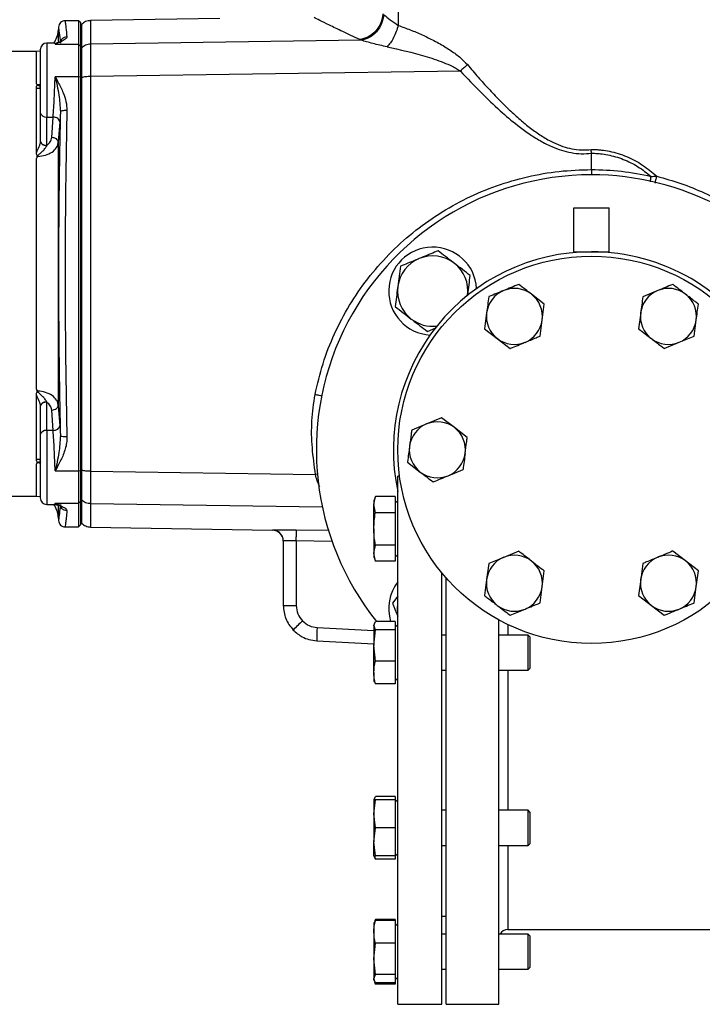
# Model space of a CAD drawing. Header units: millimetres. Extents: x 444 to 4809, y 21 to 3164.
# Tile 13 of 52: x 578 to 733, y 1897 to 2121. Entities that reach past the tile are written whole.
import ezdxf

# ---------------------------------------------------------------- set-up
doc = ezdxf.new("R2010")
doc.units = ezdxf.units.MM

msp = doc.modelspace()

# ---------------------------------------------------------------- linework, layer by layer
at = {"color": 7, "linetype": 'Continuous', "lineweight": 25}
for p, q in [((664.3, 2232.25), (664.3, 2119.94)), ((623.75, 2121.54), (594.43, 2121.03)), ((587.12, 2119.43), (587.08, 2118.73)), ((591.7, 2120.99), (588.63, 2120.99)), ((592.2, 2120.49), (591.7, 2120.99)), ((591.7, 2120.99), (591.7, 2115.64)), ((592.2, 2115.15), (592.2, 2120.49)), ((655.9, 2116.55), (655.57, 2116.7)), ((586.28, 2115.92), (584.48, 2115.92)), ((586.36, 2115.64), (591.7, 2115.64)), ((591.7, 2115.64), (591.7, 2108.28)), ((591.7, 2115.64), (592.2, 2115.15)), ((592.2, 2108.16), (592.2, 2115.15)), ((592.2, 2114.67), (592.34, 2114.8)), ((655.9, 2116.55), (594.43, 2115.67)), ((582.09, 2113.99), (568.87, 2113.99)), ((583, 2114.08), (582.09, 2113.99)), ((591.7, 2108.28), (586.36, 2108.28)), ((591.7, 2108.28), (591.7, 2018.71)), ((592.2, 2108.16), (591.7, 2108.28)), ((592.2, 2018.83), (592.2, 2108.16)), ((592.34, 2108.09), (592.2, 2108.05)), ((678.42, 2109.57), (594.43, 2108.31)), ((582.09, 2091.04), (582.09, 2105.82)), ((582.98, 2100.12), (582.98, 2093.69)), ((584.48, 2099.1), (585.91, 2099.1)), ((584.48, 2092.67), (584.48, 2099.1)), ((585.59, 2094.46), (585.91, 2099.1)), ((587.55, 2100.33), (587.41, 2098.03)), ((587.41, 2098.03), (587.08, 2093.4)), ((582.98, 2093.69), (582.98, 2093.62)), ((584.46, 2092.62), (584.48, 2092.67)), ((587.08, 2093.4), (587.08, 2033.59)), ((708.2, 2087.18), (708.2, 2090.88)), ((582.09, 2037.75), (582.09, 2089.23)), ((704.2, 2068.49), (704.2, 2078.49)), ((704.2, 2078.49), (712.2, 2078.49)), ((712.2, 2068.49), (712.2, 2078.49)), ((704.2, 2068.32), (704.2, 2068.49)), ((704.2, 2068.49), (708.2, 2068.49)), ((708.2, 2068.49), (712.2, 2068.49)), ((712.2, 2068.32), (712.2, 2068.49)), ((697.49, 2056.61), (694.58, 2058.85)), ((723.27, 2059.69), (719.87, 2058.28)), ((697.01, 2052.97), (697.49, 2056.61)), ((684.39, 2054.64), (683.91, 2051)), ((719.39, 2054.64), (718.91, 2051)), ((696.53, 2049.32), (697.01, 2052.97)), ((731.53, 2049.32), (732.01, 2052.97)), ((670.93, 2050.4), (672.84, 2051.19)), ((683.91, 2051), (686.82, 2048.76)), ((686.82, 2048.76), (689.74, 2046.52)), ((724.74, 2046.52), (728.13, 2047.92)), ((728.13, 2047.92), (731.53, 2049.32)), ((582.09, 2021.17), (582.09, 2035.94)), ((584.48, 2034.32), (584.46, 2034.37)), ((584.48, 2027.88), (584.48, 2034.32)), ((582.98, 2033.36), (582.98, 2033.3)), ((582.98, 2033.3), (582.98, 2026.86)), ((585.91, 2027.88), (585.59, 2032.53)), ((587.08, 2033.59), (587.41, 2028.95)), ((670.77, 2029.38), (667.37, 2027.97)), ((674.17, 2030.78), (670.77, 2029.38)), ((677.08, 2028.54), (674.17, 2030.78)), ((585.91, 2027.88), (584.48, 2027.88)), ((587.41, 2028.95), (587.55, 2026.66)), ((679.99, 2026.3), (677.08, 2028.54)), ((666.41, 2020.69), (669.32, 2018.45)), ((586.36, 2018.71), (591.7, 2018.71)), ((591.7, 2018.71), (592.2, 2018.83)), ((591.7, 2018.71), (591.7, 2011.35)), ((592.34, 2018.9), (592.2, 2018.93)), ((592.2, 2011.83), (592.2, 2018.83)), ((594.43, 2018.67), (645.52, 2017.91)), ((675.63, 2017.61), (679.03, 2019.01)), ((664.61, 2017.49), (664.2, 2017.49)), ((664.2, 1957.49), (664.2, 2017.49)), ((568.87, 2012.99), (582.09, 2012.99)), ((582.09, 2012.99), (583, 2012.91)), ((591.7, 2011.35), (592.2, 2011.83)), ((592.2, 2012.32), (592.34, 2012.18)), ((592.2, 2006.49), (592.2, 2011.83)), ((659.11, 2012.88), (658.75, 2011.9)), ((658.75, 2011.05), (659.11, 2012.88)), ((658.75, 2011.9), (658.75, 2011.05)), ((663.6, 2012.88), (659.11, 2012.88)), ((663.6, 2012.88), (663.6, 2011.45)), ((664.2, 2011.35), (663.6, 2011.95)), ((663.6, 2011.45), (663.6, 2010.65)), ((584.48, 2011.07), (586.28, 2011.07)), ((586.28, 2011.07), (586.36, 2011.35)), ((586.36, 2011.35), (591.7, 2011.35)), ((586.86, 2011.05), (586.97, 2010.98)), ((587.21, 2010.84), (587.46, 2011)), ((591.7, 2011.35), (591.7, 2005.99)), ((659.11, 2009.21), (658.75, 2011.05)), ((658.75, 2005.53), (658.75, 2011.05)), ((663.6, 2009.21), (659.11, 2009.21)), ((663.6, 2010.65), (663.6, 2009.21)), ((663.6, 2009.21), (663.6, 2006.33)), ((587.08, 2008.25), (587.13, 2007.41)), ((588.63, 2005.99), (591.7, 2005.99)), ((591.7, 2005.99), (592.2, 2006.49)), ((594.43, 2005.95), (635.75, 2005.23)), ((658.75, 2005.53), (658.75, 2000.02)), ((663.6, 2006.33), (663.6, 2004.74)), ((663.6, 2004.74), (663.6, 2001.86)), ((638.2, 2002.76), (638.2, 1988.08)), ((641.15, 2002.83), (641.15, 1988.08)), ((658.75, 2000.02), (659.11, 2001.86)), ((663.6, 2001.86), (659.11, 2001.86)), ((663.6, 2001.86), (663.6, 2000.42)), ((663.6, 2000.42), (663.6, 1999.62)), ((691.67, 2000.47), (688.27, 1999.06)), ((729.58, 1998.23), (726.67, 2000.47)), ((659.11, 1998.19), (658.75, 2000.02)), ((658.75, 2000.02), (658.75, 1999.17)), ((658.75, 1999.17), (659.11, 1998.19)), ((663.6, 1998.19), (659.11, 1998.19)), ((663.6, 1999.12), (664.2, 1999.72)), ((663.6, 1999.62), (663.6, 1998.19)), ((688.27, 1999.06), (684.87, 1997.66)), ((732.49, 1995.99), (729.58, 1998.23)), ((684.87, 1997.66), (684.39, 1994.02)), ((697.01, 1992.35), (697.49, 1995.99)), ((719.87, 1997.66), (719.39, 1994.02)), ((732.01, 1992.35), (732.49, 1995.99)), ((674.2, 1957.49), (674.2, 1995.56)), ((675.2, 1957.49), (675.2, 1994.39)), ((684.39, 1994.02), (683.91, 1990.38)), ((719.39, 1994.02), (718.91, 1990.38)), ((696.53, 1988.7), (697.01, 1992.35)), ((731.53, 1988.7), (732.01, 1992.35)), ((664.2, 1990.23), (662.98, 1988.64)), ((718.91, 1990.38), (721.82, 1988.14)), ((638.2, 1988.08), (641.15, 1988.08)), ((689.74, 1985.9), (693.13, 1987.3)), ((721.82, 1988.14), (724.74, 1985.9)), ((687.2, 1897.49), (687.2, 1984.83)), ((658.75, 1983.54), (659.11, 1984.49)), ((658.84, 1984.01), (658.75, 1983.76)), ((658.75, 1983.76), (658.75, 1983.54)), ((659.11, 1982.59), (658.75, 1983.54)), ((658.75, 1983.54), (658.75, 1979.04)), ((658.75, 1979.04), (659.11, 1982.59)), ((663.6, 1984.49), (659.11, 1984.49)), ((663.6, 1982.59), (659.11, 1982.59)), ((663.6, 1984.49), (663.6, 1983.75)), ((664.2, 1983.21), (663.6, 1983.81)), ((663.6, 1983.75), (663.6, 1983.33)), ((663.6, 1983.33), (663.6, 1982.59)), ((663.6, 1982.59), (663.6, 1979.81)), ((645.78, 1980.1), (658.75, 1979.42)), ((675.2, 1981.39), (674.2, 1981.39)), ((693.8, 1981.39), (687.2, 1981.39)), ((694.2, 1980.99), (693.8, 1981.39)), ((693.8, 1973.39), (693.8, 1981.39)), ((694.2, 1980.99), (694.2, 1973.79)), ((659.11, 1975.49), (658.75, 1979.04)), ((658.75, 1972.89), (658.75, 1979.04)), ((663.6, 1979.81), (663.6, 1978.27)), ((663.6, 1978.27), (663.6, 1975.49)), ((663.6, 1975.49), (659.11, 1975.49)), ((663.6, 1975.49), (663.6, 1973.46)), ((663.6, 1973.46), (663.6, 1972.33)), ((674.2, 1973.39), (675.2, 1973.39)), ((687.2, 1973.39), (693.8, 1973.39)), ((693.8, 1973.39), (694.2, 1973.79)), ((658.75, 1972.89), (658.75, 1971.03)), ((663.6, 1972.33), (663.6, 1970.29)), ((663.6, 1970.98), (664.2, 1971.58)), ((658.75, 1971.03), (658.84, 1970.78)), ((658.92, 1970.8), (659.11, 1970.29)), ((663.6, 1970.29), (659.11, 1970.29)), ((664.2, 1897.49), (664.2, 1957.49)), ((674.2, 1897.49), (674.2, 1957.49)), ((675.2, 1897.49), (675.2, 1957.49)), ((658.92, 1944.18), (659.11, 1944.69)), ((663.6, 1944.69), (659.11, 1944.69)), ((663.6, 1944.69), (663.6, 1943.96)), ((658.84, 1944.21), (658.75, 1943.96)), ((658.75, 1940.78), (659.11, 1943.96)), ((658.75, 1943.96), (658.75, 1940.78)), ((663.6, 1943.96), (659.11, 1943.96)), ((663.65, 1943.96), (663.6, 1944.01)), ((663.6, 1943.96), (663.6, 1941.47)), ((664.2, 1943.41), (663.65, 1943.96)), ((659.11, 1937.59), (658.75, 1940.78)), ((658.75, 1940.78), (658.75, 1934.41)), ((663.6, 1941.47), (663.6, 1940.08)), ((663.6, 1940.08), (663.6, 1937.59)), ((675.2, 1941.59), (674.2, 1941.59)), ((693.8, 1941.59), (687.2, 1941.59)), ((694.2, 1941.19), (693.8, 1941.59)), ((693.8, 1933.59), (693.8, 1941.59)), ((694.2, 1941.19), (694.2, 1933.99)), ((658.75, 1934.41), (659.11, 1937.59)), ((663.6, 1937.59), (659.11, 1937.59)), ((663.6, 1937.59), (663.6, 1935.1)), ((659.11, 1931.23), (658.75, 1934.41)), ((658.75, 1931.23), (658.75, 1934.41)), ((663.6, 1935.1), (663.6, 1933.72)), ((663.6, 1933.72), (663.6, 1931.23)), ((674.2, 1933.59), (675.2, 1933.59)), ((687.2, 1933.59), (693.8, 1933.59)), ((693.8, 1933.59), (694.2, 1933.99)), ((658.75, 1931.23), (658.84, 1930.98)), ((658.92, 1931), (659.11, 1930.49)), ((663.6, 1931.23), (659.11, 1931.23)), ((663.6, 1931.18), (663.65, 1931.23)), ((663.6, 1931.23), (663.6, 1930.49)), ((663.65, 1931.23), (664.2, 1931.78)), ((663.6, 1930.49), (659.11, 1930.49)), ((674.2, 1917.49), (675.2, 1917.49)), ((658.84, 1916.07), (658.75, 1915.82)), ((658.75, 1915.82), (658.75, 1913.95)), ((659.11, 1916.55), (658.92, 1916.04)), ((659.11, 1916.8), (658.94, 1916.32)), ((659.07, 1916.58), (659.11, 1916.8)), ((663.6, 1916.8), (659.11, 1916.8)), ((663.6, 1916.55), (659.11, 1916.55)), ((663.6, 1916.8), (663.6, 1916.55)), ((663.6, 1916.55), (663.6, 1914.52)), ((664.2, 1915.27), (663.6, 1915.87)), ((658.75, 1913.95), (658.75, 1907.8)), ((663.6, 1914.52), (663.6, 1913.39)), ((663.6, 1913.39), (663.6, 1911.35)), ((675.2, 1913.45), (674.2, 1913.45)), ((693.8, 1913.45), (687.2, 1913.45)), ((689.2, 1914.49), (796.75, 1914.49)), ((694.2, 1913.05), (693.8, 1913.45)), ((693.8, 1912.28), (693.8, 1913.45)), ((694.2, 1913.05), (694.2, 1912)), ((658.75, 1907.8), (659.11, 1911.35)), ((663.6, 1911.35), (659.11, 1911.35)), ((663.6, 1911.35), (663.6, 1908.58)), ((693.8, 1905.45), (693.8, 1912.28)), ((694.2, 1912), (694.2, 1905.85)), ((663.6, 1908.58), (663.6, 1907.03)), ((659.11, 1904.25), (658.75, 1907.8)), ((658.75, 1907.8), (658.75, 1903.3)), ((663.6, 1907.03), (663.6, 1904.25)), ((658.75, 1903.3), (659.11, 1904.25)), ((663.6, 1904.25), (659.11, 1904.25)), ((663.6, 1904.25), (663.6, 1903.51)), ((674.2, 1905.45), (675.2, 1905.45)), ((687.2, 1905.45), (693.8, 1905.45)), ((693.8, 1905.45), (694.2, 1905.85)), ((659.11, 1902.35), (658.75, 1903.3)), ((658.75, 1903.09), (658.75, 1903.3)), ((658.75, 1903.09), (658.84, 1902.83)), ((658.94, 1902.58), (659.11, 1902.1)), ((659.11, 1902.1), (659.07, 1902.33)), ((663.6, 1902.35), (659.11, 1902.35)), ((663.6, 1902.1), (659.11, 1902.1)), ((663.6, 1903.04), (664.2, 1903.64)), ((663.6, 1903.51), (663.6, 1903.1)), ((663.6, 1903.1), (663.6, 1902.35)), ((663.6, 1902.35), (663.6, 1902.1)), ((664.2, 1897.49), (674.2, 1897.49)), ((675.2, 1897.49), (687.2, 1897.49))]:
    msp.add_line(p, q, dxfattribs=at)
at = {"color": 8, "linetype": 'Continuous', "lineweight": 25}
for p, q in [((587.08, 2118.73), (587.08, 2116.24)), ((584.48, 2115.92), (584.48, 2099.1)), ((586.36, 2115.64), (586.28, 2115.92)), ((586.86, 2115.94), (586.36, 2115.64)), ((582.09, 2106.94), (582.09, 2113.99)), ((583.09, 2106.53), (582.41, 2106.4)), ((584.48, 2027.88), (584.48, 2011.07)), ((582.41, 2020.59), (583.05, 2020.47)), ((582.09, 2012.99), (582.09, 2020.05)), ((646, 2017.96), (645.52, 2017.91)), ((586.36, 2011.35), (586.86, 2011.05)), ((587.08, 2010.81), (587.08, 2008.25)), ((594.43, 2011.32), (647.13, 2010.56)), ((635.75, 2005.23), (635.75, 2005.26)), ((641.15, 2005.33), (648.62, 2005.2)), ((649.26, 2002.69), (641.15, 2002.83)), ((645.89, 1983.09), (658.75, 1982.42)), ((689.2, 1983.81), (689.2, 1981.39)), ((689.2, 1973.39), (689.2, 1941.59)), ((689.2, 1933.59), (689.2, 1914.49))]:
    msp.add_line(p, q, dxfattribs=at)
at = {"color": 7, "linetype": 'Continuous', "lineweight": 25, "flags": 128}
msp.add_lwpolyline([(664.2, 1986.43), (664.14, 1987.44), (664.2, 1988.43)], dxfattribs=at)
at = {"color": 7, "linetype": 'Continuous', "lineweight": 25}
msp.add_circle((708.2, 2023.49), 44, dxfattribs=at)
for centre, radius, start, end in [((582.09, 2118.99), 5, 322.0937, 357), ((584.48, 2114.42), 1.5, 90, 180), ((584.28, 2100.42), 1.33, 192.7533, 278.6594), ((708.2, 2023.49), 62.5, 90, 218.6198), ((708.2, 2023.49), 62.5, 338.4077, 90), ((672.14, 2059.56), 10, 3.4904, 266.5096), ((708.2, 2023.49), 45, 90, 192.1015), ((672.14, 2059.56), 8, 52.4483, 112.4483), ((708.2, 2023.49), 45, 329.2621, 90), ((672.14, 2059.56), 8, 112.4483, 172.4483), ((672.14, 2059.56), 8, 352.4483, 52.4483), ((672.14, 2059.56), 8, 172.4483, 232.4483), ((690.7, 2053.8), 6.37, 112.4483, 172.4483), ((690.7, 2053.8), 6.37, 52.4483, 112.4483), ((690.7, 2053.8), 6.37, 352.4483, 52.4483), ((725.7, 2053.8), 6.37, 112.4483, 172.4483), ((725.7, 2053.8), 6.37, 52.4483, 112.4483), ((725.7, 2053.8), 6.37, 352.4483, 52.4483), ((690.7, 2053.8), 6.36, 172.4483, 232.4483), ((725.7, 2053.8), 6.37, 172.4483, 232.4483), ((672.14, 2059.56), 8, 232.4483, 276.6573), ((690.7, 2053.8), 6.37, 292.4483, 352.4483), ((725.7, 2053.8), 6.36, 292.4483, 352.4483), ((690.7, 2053.8), 6.36, 232.4483, 292.4483), ((725.7, 2053.8), 6.36, 232.4483, 292.4483), ((673.2, 2023.49), 6.37, 112.4483, 172.4483), ((673.2, 2023.49), 6.36, 52.4483, 112.4483), ((584.28, 2026.57), 1.33, 81.3406, 167.2467), ((673.2, 2023.49), 6.37, 352.4483, 52.4483), ((673.2, 2023.49), 6.37, 172.4483, 232.4483), ((673.2, 2023.49), 6.37, 292.4483, 352.4483), ((673.2, 2023.49), 6.37, 232.4483, 292.4483), ((584.48, 2012.57), 1.5, 180, 270), ((582.09, 2007.99), 5, 3, 37.9063), ((635.7, 2002.73), 2.5, 0, 89), ((690.7, 1993.18), 6.37, 112.4483, 172.4483), ((690.7, 1993.18), 6.36, 52.4483, 112.4483), ((690.7, 1993.18), 6.36, 352.4483, 52.4483), ((725.7, 1993.18), 6.37, 112.4483, 172.4483), ((725.7, 1993.18), 6.37, 52.4483, 112.4483), ((725.7, 1993.18), 6.37, 352.4483, 52.4483), ((690.7, 1993.18), 6.37, 172.4483, 232.4483), ((725.7, 1993.18), 6.37, 172.4483, 232.4483), ((672.14, 1987.43), 10, 142.5379, 197.0903), ((690.7, 1993.18), 6.37, 292.4483, 352.4483), ((725.7, 1993.18), 6.37, 292.4483, 352.4483), ((690.7, 1993.18), 6.37, 232.4483, 292.4483), ((725.7, 1993.18), 6.37, 232.4483, 292.4483), ((684.24, 1940.24), 60.89, 133.2164, 136.0043), ((688.79, 1980.09), 43.01, 176.0024, 179.997), ((689.2, 1912.49), 2, 90, 151.3713)]:
    msp.add_arc(centre, radius, start, end, dxfattribs=at)
for points, knots in [([(655.57, 2116.7), (654.22, 2117.33), (651.54, 2118.59), (648.54, 2120.05), (646.29, 2121.17), (645.55, 2121.53), (645.19, 2121.72)], [0, 0, 0, 0, 0.251376, 0.500283, 0.750967, 1, 1, 1, 1]), ([(660.85, 2122.53), (660.73, 2121.84), (660.46, 2120.42), (659.21, 2118.55), (657.51, 2117.16), (656.2, 2116.85), (655.57, 2116.7)], [0, 0, 0, 0, 0.241591, 0.500001, 0.75841, 1, 1, 1, 1]), ([(661.04, 2122.37), (660.91, 2121.69), (660.64, 2120.28), (659.43, 2118.42), (657.78, 2117.04), (656.51, 2116.71), (655.9, 2116.55)], [0, 0, 0, 0, 0.241743, 0.500006, 0.758268, 1, 1, 1, 1]), ([(661.04, 2122.37), (661.49, 2122), (662.37, 2121.25), (663.67, 2120.37), (664.3, 2119.94)], [0, 0, 0, 0, 0.511018, 1, 1, 1, 1]), ([(588.63, 2120.99), (588.44, 2120.97), (588.06, 2120.93), (587.57, 2120.6), (587.22, 2120.14), (587.16, 2119.76), (587.13, 2119.57)], [0, 0, 0, 0, 0.250004, 0.499992, 0.749995, 1, 1, 1, 1]), ([(594.43, 2121.03), (594.24, 2121.02), (593.85, 2120.99), (593.29, 2120.8), (592.77, 2120.53), (592.48, 2120.26), (592.34, 2120.14)], [0, 0, 0, 0, 0.247627, 0.500007, 0.752371, 1, 1, 1, 1]), ([(664.3, 2119.94), (664.16, 2119.46), (663.87, 2118.49), (663.26, 2117.12), (662.55, 2115.92), (662.04, 2115.34), (661.79, 2115.06)], [0, 0, 0, 0, 0.2459698, 0.5000012, 0.7540356, 1, 1, 1, 1]), ([(664.3, 2119.94), (665.21, 2119.61), (667.03, 2118.96), (669.74, 2117.8), (672.01, 2116.71), (673.8, 2115.74), (675.12, 2114.96), (676.68, 2113.95), (678.38, 2112.73), (679.5, 2111.55), (680.01, 2111.02)], [0, 0, 0, 0, 0.164616, 0.330663, 0.49323, 0.58133, 0.664491, 0.742842, 0.882544, 1, 1, 1, 1]), ([(589.04, 2117.34), (589.03, 2117.25), (589, 2117.07), (588.68, 2116.78), (588.23, 2116.5), (587.68, 2116.22), (587.05, 2115.94), (586.6, 2115.74), (586.36, 2115.64)], [0, 0, 0, 0, 0.162925, 0.329535, 0.500784, 0.661135, 0.819298, 1, 1, 1, 1]), ([(589.04, 2117.34), (588.83, 2117.31), (588.4, 2117.26), (587.92, 2116.88), (587.62, 2116.42), (587.57, 2116.1), (587.55, 2115.93)], [0, 0, 0, 0, 0.2796546, 0.5592893, 0.7796593, 1, 1, 1, 1]), ([(582.98, 2114.39), (582.98, 2114.4), (582.98, 2114.62), (582.98, 2113.83), (582.98, 2112.09), (582.98, 2109.36), (582.98, 2106.09), (582.98, 2102.72), (582.98, 2100.97), (582.98, 2100.12)], [0, 0, 0, 0, 0.007429, 0.179108, 0.338286, 0.497464, 0.669143, 0.840824, 1, 1, 1, 1]), ([(587.29, 2116.09), (587.26, 2116.12), (587.2, 2116.19), (587, 2116.04), (586.86, 2115.94)], [0, 0, 0, 0, 0.334769, 1, 1, 1, 1]), ([(594.43, 2115.67), (594.24, 2115.66), (593.85, 2115.63), (593.29, 2115.45), (592.77, 2115.18), (592.48, 2114.93), (592.34, 2114.8)], [0, 0, 0, 0, 0.247626, 0.499994, 0.752371, 1, 1, 1, 1]), ([(592.34, 2114.8), (592.34, 2114.54), (592.34, 2114.02), (592.34, 2112.46), (592.34, 2110.47), (592.34, 2108.88), (592.34, 2108.09)], [0, 0, 0, 0, 0.250496, 0.500001, 0.749506, 1, 1, 1, 1]), ([(594.43, 2115.67), (594.43, 2115.39), (594.43, 2114.82), (594.43, 2113.1), (594.43, 2110.92), (594.43, 2109.18), (594.43, 2108.31)], [0, 0, 0, 0, 0.2494093, 0.4999984, 0.7505892, 1, 1, 1, 1]), ([(661.79, 2115.06), (660.68, 2115.31), (659.03, 2115.68), (657.1, 2116.23), (656.3, 2116.44), (655.9, 2116.55)], [0, 0, 0, 0, 0.511608, 0.758331, 1, 1, 1, 1]), ([(661.79, 2115.06), (664.66, 2114.43), (668.95, 2113.48), (673.88, 2111.83), (676.28, 2110.8), (677.44, 2110.19), (678.05, 2109.82), (678.31, 2109.65), (678.42, 2109.57)], [0, 0, 0, 0, 0.506686, 0.757066, 0.880133, 0.947816, 0.977169, 1, 1, 1, 1]), ([(680.01, 2111.02), (679.72, 2110.74), (679.21, 2110.25), (678.66, 2109.78), (678.42, 2109.57)], [0, 0, 0, 0, 0.559996, 1, 1, 1, 1]), ([(680.01, 2111.02), (680.83, 2110.06), (682.4, 2108.23), (684.82, 2105.55), (687.27, 2102.96), (689.76, 2100.51), (692.22, 2098.29), (694.62, 2096.36), (697.04, 2094.67), (699.4, 2093.35), (701.64, 2092.42), (703.76, 2091.84), (705.94, 2091.56), (707.41, 2091.68), (708.15, 2091.74)], [0, 0, 0, 0, 0.107956, 0.206387, 0.307829, 0.411037, 0.503216, 0.588778, 0.672018, 0.752576, 0.816431, 0.87611, 0.937619, 1, 1, 1, 1]), ([(585.91, 2099.1), (585.96, 2099.79), (586.05, 2101.08), (586.18, 2103.44), (586.28, 2105.85), (586.33, 2107.48), (586.36, 2108.28)], [0, 0, 0, 0, 0.268029, 0.499839, 0.756243, 1, 1, 1, 1]), ([(586.36, 2108.28), (586.6, 2107.84), (587.05, 2107.03), (587.68, 2105.81), (588.31, 2104.38), (588.92, 2102.65), (589, 2101.27), (589.04, 2100.58)], [0, 0, 0, 0, 0.180775, 0.339005, 0.499453, 0.750065, 1, 1, 1, 1]), ([(586.36, 2108.28), (586.68, 2106.9), (587.3, 2104.3), (587.47, 2101.6), (587.55, 2100.33)], [0, 0, 0, 0, 0.528164, 1, 1, 1, 1]), ([(594.43, 2108.31), (594.24, 2108.31), (593.85, 2108.3), (593.29, 2108.25), (592.77, 2108.18), (592.48, 2108.12), (592.34, 2108.09)], [0, 0, 0, 0, 0.247625, 0.499991, 0.752374, 1, 1, 1, 1]), ([(592.34, 2108.09), (592.34, 2104.43), (592.34, 2097.11), (592.34, 2085.96), (592.34, 2074.75), (592.34, 2063.49), (592.34, 2052.24), (592.34, 2041.02), (592.34, 2029.88), (592.34, 2022.56), (592.34, 2018.9)], [0, 0, 0, 0, 0.124968, 0.250002, 0.374996, 0.5, 0.625004, 0.749998, 0.875032, 1, 1, 1, 1]), ([(594.43, 2108.31), (594.43, 2103.4), (594.43, 2093.57), (594.43, 2078.57), (594.43, 2063.49), (594.43, 2048.41), (594.43, 2033.41), (594.43, 2023.59), (594.43, 2018.67)], [0, 0, 0, 0, 0.166666, 0.333333, 0.5, 0.666667, 0.833334, 1, 1, 1, 1]), ([(678.42, 2109.57), (679.97, 2107.93), (682.89, 2104.84), (687.23, 2100.7), (690.86, 2097.6), (693.91, 2095.36), (696.48, 2093.72), (698.98, 2092.44), (701.36, 2091.54), (703.61, 2090.98), (705.89, 2090.71), (707.43, 2090.83), (708.2, 2090.88)], [0, 0, 0, 0, 0.18811, 0.353556, 0.496815, 0.582127, 0.665778, 0.74735, 0.81242, 0.873682, 0.937074, 1, 1, 1, 1]), ([(582.09, 2105.82), (582.1, 2105.88), (582.11, 2106.02), (582.18, 2106.2), (582.32, 2106.33), (582.28, 2106.5), (582.1, 2106.68), (582.09, 2106.85), (582.09, 2106.94)], [0, 0, 0, 0, 0.171819, 0.333192, 0.484927, 0.542397, 0.767378, 1, 1, 1, 1]), ([(582.41, 2106.4), (582.36, 2106.43), (582.24, 2106.51), (582.12, 2106.7), (582.1, 2106.84), (582.09, 2106.94)], [0, 0, 0, 0, 0.237795, 0.502715, 1, 1, 1, 1]), ([(582.09, 2105.82), (582.29, 2105.73), (582.58, 2105.59), (582.92, 2105.75), (582.96, 2105.97), (582.98, 2106.08)], [0, 0, 0, 0, 0.499156, 0.749463, 1, 1, 1, 1]), ([(587.41, 2098.03), (587.38, 2098.17), (587.33, 2098.44), (586.99, 2098.78), (586.49, 2099.03), (586.1, 2099.08), (585.91, 2099.1)], [0, 0, 0, 0, 0.249992, 0.499988, 0.749993, 1, 1, 1, 1]), ([(587.55, 2100.33), (587.45, 2095.42), (587.26, 2085.64), (587.12, 2070.82), (587.12, 2056.05), (587.26, 2041.27), (587.45, 2031.54), (587.55, 2026.66)], [0, 0, 0, 0, 0.201742, 0.40153, 0.600347, 0.799228, 1, 1, 1, 1]), ([(589.04, 2100.58), (588.83, 2100.58), (588.4, 2100.58), (587.92, 2100.51), (587.62, 2100.43), (587.57, 2100.36), (587.55, 2100.33)], [0, 0, 0, 0, 0.279646, 0.559276, 0.779639, 1, 1, 1, 1]), ([(589.04, 2100.58), (588.96, 2096.41), (588.8, 2088.19), (588.66, 2075.8), (588.61, 2063.49), (588.66, 2051.19), (588.8, 2038.79), (588.96, 2030.58), (589.04, 2026.41)], [0, 0, 0, 0, 0.17035, 0.335208, 0.5, 0.664791, 0.82965, 1, 1, 1, 1]), ([(584.48, 2092.67), (584.78, 2092.93), (585.38, 2093.45), (585.52, 2094.12), (585.59, 2094.46)], [0, 0, 0, 0, 0.499104, 1, 1, 1, 1]), ([(587.08, 2093.4), (587.06, 2093.53), (587.01, 2093.8), (586.66, 2094.14), (586.17, 2094.39), (585.78, 2094.44), (585.59, 2094.46)], [0, 0, 0, 0, 0.249995, 0.499991, 0.749998, 1, 1, 1, 1]), ([(582.98, 2093.62), (582.96, 2093.41), (582.92, 2092.99), (582.58, 2092.1), (582.29, 2091.47), (582.09, 2091.04)], [0, 0, 0, 0, 0.250005, 0.501176, 1, 1, 1, 1]), ([(582.41, 2090.15), (583.01, 2090.22), (584.22, 2090.36), (585.74, 2091.11), (586.54, 2091.93), (586.97, 2092.71), (587.04, 2093.13), (587.08, 2093.4)], [0, 0, 0, 0, 0.249479, 0.499046, 0.748704, 0.837978, 1, 1, 1, 1]), ([(582.41, 2090.15), (582.41, 2090.17), (582.41, 2090.22), (582.45, 2090.32), (582.57, 2090.49), (582.92, 2090.83), (583.47, 2091.3), (584.08, 2091.94), (584.33, 2092.39), (584.46, 2092.62)], [0, 0, 0, 0, 0.02335, 0.047257, 0.098125, 0.210647, 0.458262, 0.722918, 1, 1, 1, 1]), ([(582.98, 2093.69), (583, 2093.56), (583.05, 2093.29), (583.4, 2092.95), (583.89, 2092.71), (584.29, 2092.68), (584.48, 2092.67)], [0, 0, 0, 0, 0.250005, 0.499999, 0.749999, 1, 1, 1, 1]), ([(582.98, 2093.62), (583, 2093.49), (583.05, 2093.23), (583.39, 2092.9), (583.88, 2092.67), (584.26, 2092.64), (584.46, 2092.62)], [0, 0, 0, 0, 0.25001, 0.499999, 0.75, 1, 1, 1, 1]), ([(582.09, 2089.23), (582.1, 2089.34), (582.11, 2089.55), (582.18, 2089.84), (582.31, 2090.04), (582.3, 2090.29), (582.11, 2090.58), (582.1, 2090.87), (582.09, 2091.04)], [0, 0, 0, 0, 0.171882, 0.331922, 0.474852, 0.525361, 0.725206, 1, 1, 1, 1]), ([(582.09, 2089.23), (582.1, 2089.4), (582.12, 2089.64), (582.24, 2089.95), (582.36, 2090.08), (582.41, 2090.15)], [0, 0, 0, 0, 0.498156, 0.762552, 1, 1, 1, 1]), ([(708.2, 2090.88), (708.19, 2091.04), (708.18, 2091.32), (708.16, 2091.61), (708.15, 2091.74)], [0, 0, 0, 0, 0.559986, 1, 1, 1, 1]), ([(708.15, 2091.74), (708.38, 2091.74), (708.82, 2091.73), (709.6, 2091.7), (710.75, 2091.6), (713.04, 2091.23), (716.24, 2090.23), (719.9, 2088.32), (721.99, 2086.55), (723.04, 2085.66)], [0, 0, 0, 0, 0.041176, 0.080386, 0.141996, 0.251832, 0.50049, 0.749975, 1, 1, 1, 1]), ([(708.2, 2090.88), (708.43, 2090.88), (708.89, 2090.88), (709.58, 2090.84), (710.58, 2090.75), (712.58, 2090.45), (715.49, 2089.59), (718.84, 2087.93), (720.79, 2086.39), (721.77, 2085.62)], [0, 0, 0, 0, 0.04564, 0.09237, 0.139082, 0.249153, 0.498422, 0.748744, 1, 1, 1, 1]), ([(645.42, 2036.04), (645.96, 2038.4), (647.05, 2043.11), (649.73, 2049.92), (653.13, 2056.4), (657.27, 2062.44), (662.09, 2067.97), (667.5, 2072.91), (673.45, 2077.2), (679.84, 2080.78), (686.6, 2083.61), (693.64, 2085.65), (700.86, 2086.94), (705.75, 2087.1), (708.2, 2087.18)], [0, 0, 0, 0, 0.083296, 0.166609, 0.249991, 0.333103, 0.416486, 0.500001, 0.583062, 0.666448, 0.74997, 0.832982, 0.916361, 1, 1, 1, 1]), ([(708.2, 2087.18), (710.49, 2087.12), (715.09, 2086.98), (719.53, 2086.08), (721.77, 2085.62)], [0, 0, 0, 0, 0.4962458, 1, 1, 1, 1]), ([(721.77, 2085.62), (721.97, 2085.63), (722.4, 2085.65), (722.82, 2085.66), (723.04, 2085.66)], [0, 0, 0, 0, 0.497761, 1, 1, 1, 1]), ([(723.04, 2085.66), (724.89, 2085.14), (728.59, 2084.11), (733.87, 2081.93), (739.74, 2078.88), (746.01, 2074.72), (750.07, 2070.91), (752.1, 2069)], [0, 0, 0, 0, 0.165928, 0.332051, 0.498294, 0.749181, 1, 1, 1, 1]), ([(673.35, 2068.71), (673.09, 2068.6), (671.7, 2068.03), (670.26, 2067.43), (669.08, 2066.95)], [0, 0, 0, 0, 0.188695, 1, 1, 1, 1]), ([(677.02, 2065.9), (676.93, 2065.96), (676.27, 2066.47), (675.03, 2067.42), (673.92, 2068.28), (673.35, 2068.71)], [0, 0, 0, 0, 0.0700831, 0.5307823, 1, 1, 1, 1]), ([(664.82, 2065.19), (664.72, 2064.44), (664.52, 2062.94), (664.31, 2061.39), (664.21, 2060.61)], [0, 0, 0, 0, 0.495454, 1, 1, 1, 1]), ([(669.08, 2066.95), (668.77, 2066.82), (667.33, 2066.22), (665.92, 2065.64), (664.82, 2065.19)], [0, 0, 0, 0, 0.2143813, 1, 1, 1, 1]), ([(680.68, 2063.08), (680.08, 2063.54), (678.88, 2064.46), (677.64, 2065.42), (677.02, 2065.9)], [0, 0, 0, 0, 0.495459, 1, 1, 1, 1]), ([(680.07, 2058.5), (680.08, 2058.61), (680.19, 2059.43), (680.4, 2060.98), (680.58, 2062.38), (680.68, 2063.08)], [0, 0, 0, 0, 0.070081, 0.530777, 1, 1, 1, 1]), ([(691.67, 2061.09), (691.11, 2060.86), (690.54, 2060.62), (689.4, 2060.15), (688.84, 2059.92), (688.27, 2059.69)], [0, 0, 0, 0, 0.5, 0.5, 1, 1, 1, 1]), ([(694.58, 2058.85), (694.1, 2059.22), (693.61, 2059.6), (692.64, 2060.34), (692.15, 2060.72), (691.67, 2061.09)], [0, 0, 0, 0, 0.5, 0.5, 1, 1, 1, 1]), ([(726.67, 2061.09), (726.1, 2060.86), (725.54, 2060.62), (724.4, 2060.15), (723.84, 2059.92), (723.27, 2059.69)], [0, 0, 0, 0, 0.5, 0.5, 1, 1, 1, 1]), ([(729.58, 2058.85), (728.63, 2059.58), (727.65, 2060.33), (726.69, 2061.07), (726.67, 2061.09)], [0, 0, 0, 0, 0.973005, 1, 1, 1, 1]), ([(664.21, 2060.61), (664.19, 2060.5), (664.09, 2059.68), (663.88, 2058.13), (663.7, 2056.73), (663.6, 2056.03)], [0, 0, 0, 0, 0.070093, 0.530782, 1, 1, 1, 1]), ([(688.27, 2059.69), (687.16, 2059.23), (686.02, 2058.76), (684.91, 2058.3), (684.87, 2058.28)], [0, 0, 0, 0, 0.972997, 1, 1, 1, 1]), ([(732.49, 2056.61), (732.25, 2056.8), (731.29, 2057.54), (730.31, 2058.29), (729.58, 2058.85)], [0, 0, 0, 0, 0.2530685, 1, 1, 1, 1]), ([(684.87, 2058.28), (684.79, 2057.68), (684.71, 2057.07), (684.55, 2055.85), (684.47, 2055.25), (684.39, 2054.64)], [0, 0, 0, 0, 0.5, 0.5, 1, 1, 1, 1]), ([(719.87, 2058.28), (719.79, 2057.68), (719.71, 2057.07), (719.55, 2055.85), (719.47, 2055.25), (719.39, 2054.64)], [0, 0, 0, 0, 0.5, 0.5, 1, 1, 1, 1]), ([(732.01, 2052.97), (732.09, 2053.57), (732.17, 2054.18), (732.33, 2055.4), (732.41, 2056), (732.49, 2056.61)], [0, 0, 0, 0, 0.5, 0.5, 1, 1, 1, 1]), ([(663.6, 2056.03), (664.2, 2055.57), (665.4, 2054.65), (666.64, 2053.69), (667.26, 2053.21)], [0, 0, 0, 0, 0.4954541, 1, 1, 1, 1]), ([(667.26, 2053.21), (667.35, 2053.15), (668.01, 2052.64), (669.25, 2051.69), (670.36, 2050.83), (670.93, 2050.4)], [0, 0, 0, 0, 0.070084, 0.530781, 1, 1, 1, 1]), ([(718.91, 2051), (718.93, 2050.98), (719.9, 2050.24), (720.87, 2049.49), (721.82, 2048.76)], [0, 0, 0, 0, 0.026995, 1, 1, 1, 1]), ([(689.74, 2046.52), (689.77, 2046.53), (690.89, 2046.99), (692.02, 2047.46), (693.13, 2047.92)], [0, 0, 0, 0, 0.027003, 1, 1, 1, 1]), ([(693.13, 2047.92), (693.98, 2048.27), (695.12, 2048.74), (696.24, 2049.21), (696.53, 2049.32)], [0, 0, 0, 0, 0.7469282, 1, 1, 1, 1]), ([(721.82, 2048.76), (722.55, 2048.2), (723.53, 2047.45), (724.49, 2046.71), (724.74, 2046.52)], [0, 0, 0, 0, 0.7469315, 1, 1, 1, 1]), ([(582.41, 2036.84), (582.36, 2036.9), (582.24, 2037.04), (582.12, 2037.34), (582.1, 2037.59), (582.09, 2037.75)], [0, 0, 0, 0, 0.237792, 0.502717, 1, 1, 1, 1]), ([(582.09, 2035.94), (582.1, 2036.05), (582.11, 2036.25), (582.18, 2036.54), (582.32, 2036.75), (582.28, 2037.02), (582.1, 2037.31), (582.09, 2037.6), (582.09, 2037.75)], [0, 0, 0, 0, 0.1718113, 0.3331735, 0.4849156, 0.5424012, 0.7673709, 1, 1, 1, 1]), ([(587.08, 2033.59), (587.04, 2033.86), (586.97, 2034.27), (586.55, 2035.05), (585.74, 2035.87), (584.23, 2036.63), (583.01, 2036.77), (582.41, 2036.84)], [0, 0, 0, 0, 0.161396, 0.250143, 0.500053, 0.74989, 1, 1, 1, 1]), ([(584.46, 2034.37), (584.33, 2034.6), (584.08, 2035.05), (583.47, 2035.69), (582.92, 2036.16), (582.57, 2036.49), (582.45, 2036.67), (582.41, 2036.77), (582.41, 2036.82), (582.41, 2036.84)], [0, 0, 0, 0, 0.277532, 0.541654, 0.789099, 0.901603, 0.952608, 0.97655, 1, 1, 1, 1]), ([(645.52, 2017.91), (645.24, 2019.91), (644.68, 2023.93), (644.53, 2030.03), (645.12, 2034.06), (645.42, 2036.04)], [0, 0, 0, 0, 0.335169, 0.672472, 1, 1, 1, 1]), ([(582.09, 2035.94), (582.29, 2035.52), (582.58, 2034.89), (582.92, 2033.99), (582.96, 2033.57), (582.98, 2033.36)], [0, 0, 0, 0, 0.499145, 0.749459, 1, 1, 1, 1]), ([(584.46, 2034.37), (584.26, 2034.35), (583.88, 2034.32), (583.39, 2034.08), (583.05, 2033.75), (583, 2033.49), (582.98, 2033.36)], [0, 0, 0, 0, 0.25, 0.500001, 0.74999, 1, 1, 1, 1]), ([(584.48, 2034.32), (584.29, 2034.3), (583.89, 2034.27), (583.4, 2034.04), (583.05, 2033.7), (583, 2033.43), (582.98, 2033.3)], [0, 0, 0, 0, 0.249997, 0.499994, 0.749999, 1, 1, 1, 1]), ([(585.59, 2032.53), (585.52, 2032.86), (585.38, 2033.54), (584.78, 2034.06), (584.48, 2034.32)], [0, 0, 0, 0, 0.5002222, 1, 1, 1, 1]), ([(585.59, 2032.53), (585.78, 2032.55), (586.17, 2032.59), (586.66, 2032.84), (587.01, 2033.19), (587.06, 2033.46), (587.08, 2033.59)], [0, 0, 0, 0, 0.250002, 0.500009, 0.750005, 1, 1, 1, 1]), ([(585.91, 2027.88), (586.1, 2027.91), (586.49, 2027.95), (586.99, 2028.2), (587.33, 2028.55), (587.38, 2028.82), (587.41, 2028.95)], [0, 0, 0, 0, 0.250007, 0.500012, 0.750008, 1, 1, 1, 1]), ([(586.36, 2018.71), (586.33, 2019.5), (586.28, 2021.13), (586.18, 2023.54), (586.05, 2025.9), (585.96, 2027.19), (585.91, 2027.88)], [0, 0, 0, 0, 0.243613, 0.499857, 0.731802, 1, 1, 1, 1]), ([(667.37, 2027.97), (667.33, 2027.67), (667.18, 2026.46), (667.01, 2025.24), (666.89, 2024.33)], [0, 0, 0, 0, 0.2530618, 1, 1, 1, 1]), ([(582.98, 2026.86), (582.98, 2026.23), (582.98, 2024.93), (582.98, 2022.52), (582.98, 2020.02), (582.98, 2017.63), (582.98, 2015.52), (582.98, 2013.86), (582.98, 2012.77), (582.98, 2012.63), (582.98, 2012.57)], [0, 0, 0, 0, 0.1223304, 0.25, 0.3776666, 0.4999991, 0.6223312, 0.7500006, 0.8776683, 1, 1, 1, 1]), ([(587.55, 2026.66), (587.47, 2025.38), (587.3, 2022.69), (586.68, 2020.08), (586.36, 2018.71)], [0, 0, 0, 0, 0.471836, 1, 1, 1, 1]), ([(589.04, 2026.41), (589.03, 2025.96), (589, 2025.05), (588.68, 2023.7), (588.23, 2022.41), (587.68, 2021.18), (587.05, 2019.96), (586.6, 2019.14), (586.36, 2018.71)], [0, 0, 0, 0, 0.162925, 0.329535, 0.500781, 0.661138, 0.819296, 1, 1, 1, 1]), ([(589.04, 2026.41), (588.83, 2026.41), (588.4, 2026.41), (587.92, 2026.47), (587.62, 2026.56), (587.57, 2026.62), (587.55, 2026.66)], [0, 0, 0, 0, 0.279645, 0.559272, 0.779639, 1, 1, 1, 1]), ([(679.51, 2022.66), (679.63, 2023.57), (679.79, 2024.79), (679.95, 2026), (679.99, 2026.3)], [0, 0, 0, 0, 0.7469382, 1, 1, 1, 1]), ([(666.89, 2024.33), (666.73, 2023.14), (666.57, 2021.92), (666.41, 2020.72), (666.41, 2020.69)], [0, 0, 0, 0, 0.973015, 1, 1, 1, 1]), ([(679.51, 2022.66), (679.43, 2022.05), (679.35, 2021.44), (679.19, 2020.23), (679.11, 2019.62), (679.03, 2019.01)], [0, 0, 0, 0, 0.5, 0.5, 1, 1, 1, 1]), ([(582.09, 2020.05), (582.1, 2020.11), (582.11, 2020.23), (582.18, 2020.41), (582.31, 2020.53), (582.3, 2020.69), (582.11, 2020.87), (582.1, 2021.06), (582.09, 2021.17)], [0, 0, 0, 0, 0.171887, 0.331924, 0.474871, 0.52536, 0.725202, 1, 1, 1, 1]), ([(582.09, 2020.05), (582.1, 2020.14), (582.12, 2020.29), (582.24, 2020.48), (582.36, 2020.55), (582.41, 2020.59)], [0, 0, 0, 0, 0.498175, 0.762575, 1, 1, 1, 1]), ([(592.34, 2018.9), (592.48, 2018.87), (592.77, 2018.8), (593.29, 2018.73), (593.85, 2018.69), (594.24, 2018.68), (594.43, 2018.67)], [0, 0, 0, 0, 0.2476361, 0.5000112, 0.7523771, 1, 1, 1, 1]), ([(592.34, 2018.9), (592.34, 2018.1), (592.34, 2016.52), (592.34, 2014.53), (592.34, 2012.96), (592.34, 2012.44), (592.34, 2012.18)], [0, 0, 0, 0, 0.250494, 0.499999, 0.749505, 1, 1, 1, 1]), ([(594.43, 2018.67), (594.43, 2017.81), (594.43, 2016.07), (594.43, 2013.88), (594.43, 2012.17), (594.43, 2011.6), (594.43, 2011.32)], [0, 0, 0, 0, 0.2494108, 0.5000016, 0.7505907, 1, 1, 1, 1]), ([(669.32, 2018.45), (669.81, 2018.07), (670.29, 2017.7), (671.26, 2016.95), (671.75, 2016.58), (672.24, 2016.21)], [0, 0, 0, 0, 0.5, 0.5, 1, 1, 1, 1]), ([(646.47, 2015.07), (646.27, 2015.51), (645.87, 2016.39), (645.63, 2017.4), (645.52, 2017.91)], [0, 0, 0, 0, 0.502788, 1, 1, 1, 1]), ([(672.24, 2016.21), (672.8, 2016.44), (673.37, 2016.67), (674.5, 2017.14), (675.07, 2017.38), (675.63, 2017.61)], [0, 0, 0, 0, 0.5, 0.5, 1, 1, 1, 1]), ([(592.34, 2012.18), (592.48, 2012.06), (592.77, 2011.8), (593.29, 2011.53), (593.85, 2011.36), (594.24, 2011.33), (594.43, 2011.32)], [0, 0, 0, 0, 0.247633, 0.500009, 0.752375, 1, 1, 1, 1]), ([(586.28, 2011.07), (586.36, 2011.06), (586.47, 2011.06), (586.63, 2011.04), (586.72, 2011.02), (586.77, 2011), (586.8, 2010.99), (586.83, 2010.98), (586.88, 2010.95), (586.92, 2010.93), (586.93, 2010.93), (586.93, 2010.92)], [0, 0, 0, 0, 0.515156, 0.701352, 0.77053, 0.801238, 0.83159, 0.863954, 0.900798, 0.995342, 1, 1, 1, 1]), ([(586.36, 2011.35), (586.6, 2011.24), (587.05, 2011.05), (587.68, 2010.76), (588.31, 2010.44), (588.92, 2010.07), (589, 2009.79), (589.04, 2009.65)], [0, 0, 0, 0, 0.180777, 0.339007, 0.499449, 0.750062, 1, 1, 1, 1]), ([(587.55, 2011.05), (587.47, 2010.32), (587.3, 2008.87), (587.16, 2007.66), (587.14, 2007.49), (587.13, 2007.41)], [0, 0, 0, 0, 0.335773, 0.668853, 1, 1, 1, 1]), ([(589.04, 2009.65), (588.83, 2009.67), (588.4, 2009.73), (587.92, 2010.1), (587.62, 2010.56), (587.57, 2010.89), (587.55, 2011.05)], [0, 0, 0, 0, 0.2796546, 0.5592893, 0.7796593, 1, 1, 1, 1]), ([(589.04, 2009.65), (588.98, 2009.07), (588.86, 2007.94), (588.73, 2006.83), (588.64, 2006.12), (588.63, 2006.04), (588.63, 2005.99)], [0, 0, 0, 0, 0.257676, 0.502447, 0.753606, 1, 1, 1, 1]), ([(594.43, 2011.32), (594.43, 2010.25), (594.43, 2008.11), (594.43, 2006.31), (594.43, 2006.07), (594.43, 2005.95)], [0, 0, 0, 0, 0.333333, 0.666667, 1, 1, 1, 1]), ([(658.75, 2005.53), (658.82, 2006.73), (658.88, 2007.97), (659.1, 2009.18), (659.11, 2009.21)], [0, 0, 0, 0, 0.973003, 1, 1, 1, 1]), ([(587.13, 2007.41), (587.16, 2007.23), (587.22, 2006.85), (587.57, 2006.38), (588.06, 2006.06), (588.44, 2006.01), (588.63, 2005.99)], [0, 0, 0, 0, 0.250005, 0.500008, 0.749996, 1, 1, 1, 1]), ([(592.34, 2006.85), (592.48, 2006.72), (592.77, 2006.46), (593.3, 2006.18), (593.86, 2005.99), (594.25, 2005.97), (594.44, 2005.95)], [0, 0, 0, 0, 0.247692, 0.5001106, 0.7524763, 1, 1, 1, 1]), ([(635.75, 2005.26), (635.83, 2005.27), (635.99, 2005.29), (637.25, 2005.33), (639.03, 2005.35), (640.44, 2005.33), (641.15, 2005.33)], [0, 0, 0, 0, 0.250477, 0.500129, 0.749954, 1, 1, 1, 1]), ([(638.2, 2002.76), (638.17, 2003.08), (638.09, 2003.73), (637.53, 2004.55), (636.72, 2005.13), (636.07, 2005.21), (635.75, 2005.26)], [0, 0, 0, 0, 0.250003, 0.500002, 0.749995, 1, 1, 1, 1]), ([(641.15, 2002.83), (641.15, 2003.18), (641.16, 2003.9), (641.17, 2004.71), (641.16, 2005.21), (641.15, 2005.29), (641.15, 2005.33)], [0, 0, 0, 0, 0.279649, 0.559289, 0.779643, 1, 1, 1, 1]), ([(659.11, 2001.86), (659.06, 2002.17), (658.84, 2003.38), (658.79, 2004.61), (658.75, 2005.53)], [0, 0, 0, 0, 0.253072, 1, 1, 1, 1]), ([(641.15, 2002.83), (640.78, 2002.84), (640.21, 2002.85), (639.52, 2002.84), (638.91, 2002.83), (638.33, 2002.79), (638.25, 2002.77), (638.2, 2002.76)], [0, 0, 0, 0, 0.237472, 0.365883, 0.500434, 0.74979, 1, 1, 1, 1]), ([(694.58, 1998.23), (693.85, 1998.79), (692.87, 1999.54), (691.91, 2000.28), (691.67, 2000.47)], [0, 0, 0, 0, 0.7469355, 1, 1, 1, 1]), ([(726.67, 2000.47), (726.64, 2000.46), (725.52, 1999.99), (724.38, 1999.52), (723.27, 1999.06)], [0, 0, 0, 0, 0.02699, 1, 1, 1, 1]), ([(694.58, 1998.23), (695.07, 1997.85), (695.55, 1997.48), (696.52, 1996.73), (697.01, 1996.36), (697.49, 1995.99)], [0, 0, 0, 0, 0.5, 0.5, 1, 1, 1, 1]), ([(723.27, 1999.06), (722.42, 1998.71), (721.28, 1998.24), (720.16, 1997.78), (719.87, 1997.66)], [0, 0, 0, 0, 0.746939, 1, 1, 1, 1]), ([(683.91, 1990.38), (684.15, 1990.19), (685.11, 1989.45), (686.09, 1988.7), (686.82, 1988.14)], [0, 0, 0, 0, 0.2530645, 1, 1, 1, 1]), ([(638.2, 1988.08), (638.3, 1987.08), (638.5, 1985.01), (639.78, 1983.38), (640.44, 1982.54)], [0, 0, 0, 0, 0.487164, 1, 1, 1, 1]), ([(641.15, 1988.08), (641.21, 1987.44), (641.34, 1986.15), (642.15, 1985.13), (642.55, 1984.62)], [0, 0, 0, 0, 0.499996, 1, 1, 1, 1]), ([(662.98, 1988.64), (663.09, 1988.38), (663.49, 1987.42), (663.9, 1986.42), (664.2, 1985.69)], [0, 0, 0, 0, 0.272215, 1, 1, 1, 1]), ([(686.82, 1988.14), (687.77, 1987.41), (688.75, 1986.65), (689.71, 1985.92), (689.74, 1985.9)], [0, 0, 0, 0, 0.973011, 1, 1, 1, 1]), ([(693.13, 1987.3), (693.7, 1987.53), (694.26, 1987.77), (695.4, 1988.24), (695.96, 1988.47), (696.53, 1988.7)], [0, 0, 0, 0, 0.5, 0.5, 1, 1, 1, 1]), ([(724.74, 1985.9), (725.02, 1986.01), (726.14, 1986.48), (727.28, 1986.95), (728.13, 1987.3)], [0, 0, 0, 0, 0.2530648, 1, 1, 1, 1]), ([(728.13, 1987.3), (729.24, 1987.76), (730.38, 1988.23), (731.5, 1988.69), (731.53, 1988.7)], [0, 0, 0, 0, 0.9730068, 1, 1, 1, 1]), ([(642.55, 1984.62), (643.03, 1984.2), (644, 1983.38), (645.26, 1983.19), (645.89, 1983.09)], [0, 0, 0, 0, 0.49978, 1, 1, 1, 1]), ([(640.44, 1982.54), (641.09, 1981.97), (642.16, 1981.05), (644.05, 1980.31), (645.18, 1980.17), (645.78, 1980.1)], [0, 0, 0, 0, 0.430043, 0.697731, 1, 1, 1, 1]), ([(658.75, 1972.89), (658.82, 1973.74), (658.88, 1974.61), (659.1, 1975.47), (659.11, 1975.49)], [0, 0, 0, 0, 0.9730025, 1, 1, 1, 1]), ([(659.11, 1970.29), (659.06, 1970.51), (658.84, 1971.37), (658.79, 1972.24), (658.75, 1972.89)], [0, 0, 0, 0, 0.253067, 1, 1, 1, 1]), ([(659.11, 1943.96), (659.1, 1943.96), (658.88, 1943.96), (658.82, 1943.96), (658.75, 1943.96)], [0, 0, 0, 0, 0.0269948, 1, 1, 1, 1]), ([(658.75, 1931.23), (658.82, 1931.23), (658.88, 1931.23), (659.1, 1931.23), (659.11, 1931.23)], [0, 0, 0, 0, 0.9730052, 1, 1, 1, 1]), ([(659.11, 1930.49), (659.1, 1930.52), (659.04, 1930.76), (659.02, 1931.01), (659, 1931.23)], [0, 0, 0, 0, 0.095478, 1, 1, 1, 1]), ([(658.75, 1913.95), (658.79, 1914.6), (658.84, 1915.48), (659.06, 1916.33), (659.11, 1916.55)], [0, 0, 0, 0, 0.7469354, 1, 1, 1, 1]), ([(659.11, 1911.35), (659.1, 1911.38), (658.88, 1912.23), (658.82, 1913.1), (658.75, 1913.95)], [0, 0, 0, 0, 0.026998, 1, 1, 1, 1])]:
    msp.add_open_spline(points, degree=3, knots=knots, dxfattribs=at)
at = {"color": 8, "linetype": 'Continuous', "lineweight": 25}
for points, knots in [([(587.15, 2119.43), (587.14, 2119.45), (587.13, 2119.53), (587.26, 2118.47), (587.45, 2116.78), (587.55, 2115.93)], [0, 0, 0, 0, 0.200709, 0.598465, 1, 1, 1, 1]), ([(588.63, 2120.99), (588.64, 2120.91), (588.65, 2120.75), (588.8, 2119.55), (588.96, 2118.08), (589.04, 2117.34)], [0, 0, 0, 0, 0.329582, 0.6593, 1, 1, 1, 1]), ([(592.34, 2120.14), (592.34, 2120.07), (592.34, 2119.94), (592.34, 2118.89), (592.34, 2117.27), (592.34, 2115.63), (592.34, 2114.8)], [0, 0, 0, 0, 0.250008, 0.499996, 0.750065, 1, 1, 1, 1]), ([(594.43, 2121.03), (594.43, 2120.91), (594.43, 2120.67), (594.43, 2118.88), (594.43, 2116.74), (594.43, 2115.67)], [0, 0, 0, 0, 0.333333, 0.666667, 1, 1, 1, 1]), ([(583.12, 2106.28), (583.01, 2106.25), (582.81, 2106.21), (582.57, 2106.25), (582.45, 2106.31), (582.41, 2106.36), (582.41, 2106.39), (582.41, 2106.4)], [0, 0, 0, 0, 0.365454, 0.703941, 0.857398, 0.929412, 1, 1, 1, 1]), ([(708.2, 2087.18), (708.2, 2086.95), (708.2, 2086.51), (708.2, 2086.16), (708.2, 2085.99)], [0, 0, 0, 0, 0.531825, 1, 1, 1, 1]), ([(721.62, 2084.36), (721.62, 2084.5), (721.63, 2084.86), (721.72, 2085.34), (721.77, 2085.62)], [0, 0, 0, 0, 0.396454, 1, 1, 1, 1]), ([(722.75, 2084.1), (722.75, 2084.12), (722.76, 2084.3), (722.86, 2084.86), (722.98, 2085.39), (723.04, 2085.66)], [0, 0, 0, 0, 0.035312, 0.517674, 1, 1, 1, 1]), ([(647, 2035.64), (646.8, 2035.71), (646.34, 2035.85), (645.74, 2035.97), (645.42, 2036.04)], [0, 0, 0, 0, 0.4485528, 1, 1, 1, 1]), ([(582.91, 2021.12), (582.91, 2021.15), (582.87, 2021.28), (582.57, 2021.38), (582.28, 2021.26), (582.09, 2021.17)], [0, 0, 0, 0, 0.088019, 0.393421, 1, 1, 1, 1]), ([(582.41, 2020.59), (582.41, 2020.6), (582.41, 2020.63), (582.45, 2020.68), (582.57, 2020.74), (582.81, 2020.78), (583.01, 2020.73), (583.12, 2020.71)], [0, 0, 0, 0, 0.07027, 0.142213, 0.29526, 0.633808, 1, 1, 1, 1]), ([(592.34, 2012.18), (592.34, 2011.36), (592.34, 2009.72), (592.34, 2008.09), (592.34, 2007.04), (592.34, 2006.91), (592.34, 2006.85)], [0, 0, 0, 0, 0.249935, 0.500004, 0.749992, 1, 1, 1, 1])]:
    msp.add_open_spline(points, degree=3, knots=knots, dxfattribs=at)

doc.saveas('drawing.dxf')
